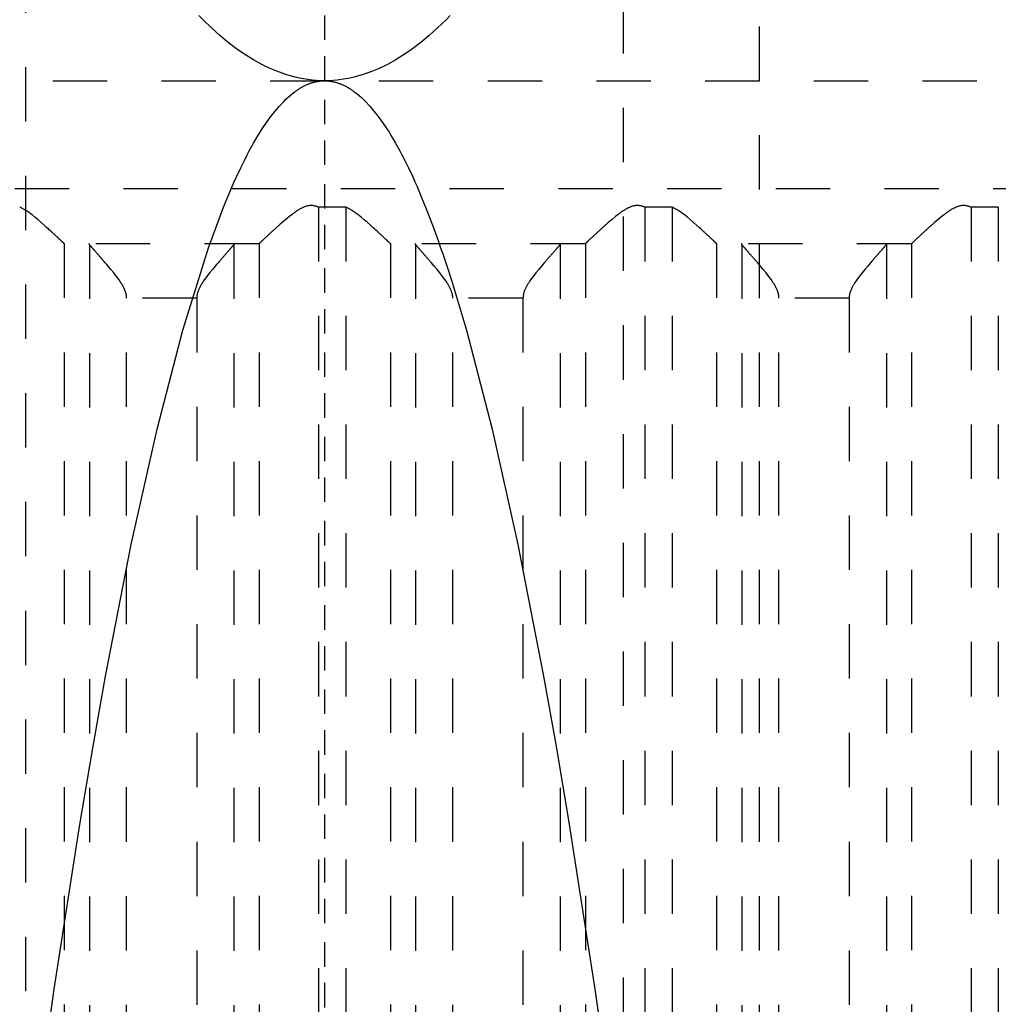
# Model space of a CAD drawing. Extents: x -70 to 70, y -1 to 571.
# Tile 8 of 13: x -6 to 12, y 235 to 253. Entities that reach past the tile are written whole.
import ezdxf

# ---------------------------------------------------------------- set-up
doc = ezdxf.new("R2010")
doc.units = 0
doc.linetypes.add('CENTER', pattern=[1.5, 0.45, -0.5, 0.05, -0.5])
doc.linetypes.add('DASHED', pattern=[2, 1, -1])
for name, color, linetype in [('AM_0', 7, 'CONTINUOUS'), ('AM_3', 7, 'DASHED'), ('AM_7', 7, 'CENTER')]:
    doc.layers.add(name, color=color, linetype=linetype)

msp = doc.modelspace()

# ---------------------------------------------------------------- linework, layer by layer
at = {"layer": 'AM_0', "color": 7, "linetype": 'CONTINUOUS'}
for points in [[(0, 251.5, 0), (-0.077, 251.501, 0), (-0.231, 251.512, 0), (-0.385, 251.533, 0), (-0.462, 251.548, 0), (-0.539, 251.565, 0), (-0.694, 251.608, 0), (-0.848, 251.661, 0), (-1.002, 251.725, 0), (-1.156, 251.8, 0), (-1.31, 251.885, 0), (-1.387, 251.932, 0), (-1.464, 251.981, 0), (-1.618, 252.088, 0), (-1.772, 252.205, 0), (-1.926, 252.333, 0), (-2.08, 252.472, 0), (-2.234, 252.621, 0), (-2.311, 252.7, 0)], [(2.311, 252.7, 0), (2.234, 252.621, 0), (2.08, 252.472, 0), (1.926, 252.333, 0), (1.772, 252.205, 0), (1.618, 252.088, 0), (1.464, 251.981, 0), (1.387, 251.932, 0), (1.31, 251.885, 0), (1.156, 251.8, 0), (1.002, 251.725, 0), (0.848, 251.661, 0), (0.694, 251.608, 0), (0.539, 251.565, 0), (0.462, 251.548, 0), (0.385, 251.533, 0), (0.231, 251.512, 0), (0.077, 251.501, 0), (0, 251.5, 0)], [(-5.442, 231.459, 0), (-4.971, 234.789, 0), (-4.499, 237.818, 0), (-4.263, 239.219, 0), (-4.027, 240.545, 0), (-3.555, 242.969, 0), (-3.081, 245.092, 0), (-2.608, 246.911, 0), (-2.134, 248.428, 0), (-1.858, 249.173, 0), (-1.779, 249.366, 0), (-1.7, 249.552, 0), (-1.66, 249.641, 0), (-1.621, 249.729, 0), (-1.542, 249.897, 0), (-1.463, 250.058, 0), (-1.423, 250.134, 0), (-1.384, 250.209, 0), (-1.305, 250.353, 0), (-1.226, 250.487, 0), (-1.186, 250.552, 0), (-1.147, 250.614, 0), (-1.067, 250.732, 0), (-0.988, 250.841, 0), (-0.909, 250.943, 0), (-0.83, 251.035, 0), (-0.751, 251.12, 0), (-0.712, 251.159, 0), (-0.672, 251.195, 0), (-0.593, 251.263, 0), (-0.547, 251.298, 0), (-0.534, 251.308, 0), (-0.521, 251.317, 0), (-0.514, 251.322, 0), (-0.507, 251.326, 0), (-0.494, 251.335, 0), (-0.481, 251.344, 0), (-0.468, 251.352, 0), (-0.455, 251.361, 0), (-0.442, 251.369, 0), (-0.435, 251.372, 0), (-0.428, 251.376, 0), (-0.415, 251.384, 0), (-0.402, 251.391, 0), (-0.389, 251.398, 0), (-0.376, 251.405, 0), (-0.362, 251.411, 0), (-0.356, 251.415, 0), (-0.349, 251.418, 0), (-0.336, 251.424, 0), (-0.323, 251.43, 0), (-0.31, 251.435, 0), (-0.297, 251.441, 0), (-0.283, 251.446, 0), (-0.277, 251.448, 0), (-0.27, 251.451, 0), (-0.257, 251.455, 0), (-0.244, 251.46, 0), (-0.237, 251.462, 0), (-0.231, 251.464, 0), (-0.217, 251.468, 0), (-0.204, 251.472, 0), (-0.198, 251.474, 0), (-0.191, 251.475, 0), (-0.178, 251.479, 0), (-0.165, 251.482, 0), (-0.152, 251.485, 0), (-0.138, 251.487, 0), (-0.125, 251.489, 0), (-0.119, 251.491, 0), (-0.112, 251.492, 0), (-0.099, 251.493, 0), (-0.086, 251.495, 0), (-0.072, 251.496, 0), (-0.059, 251.498, 0), (-0.046, 251.499, 0), (-0.04, 251.499, 0), (-0.033, 251.499, 0), (-0.02, 251.5, 0), (-0.007, 251.5, 0), (0, 251.5, 0)], [(0, 251.5, 0), (0.007, 251.5, 0), (0.02, 251.5, 0), (0.033, 251.499, 0), (0.04, 251.499, 0), (0.046, 251.499, 0), (0.059, 251.498, 0), (0.072, 251.496, 0), (0.086, 251.495, 0), (0.099, 251.493, 0), (0.112, 251.492, 0), (0.119, 251.491, 0), (0.125, 251.489, 0), (0.138, 251.487, 0), (0.152, 251.485, 0), (0.165, 251.482, 0), (0.178, 251.479, 0), (0.191, 251.475, 0), (0.198, 251.474, 0), (0.204, 251.472, 0), (0.217, 251.468, 0), (0.231, 251.464, 0), (0.237, 251.462, 0), (0.244, 251.46, 0), (0.257, 251.455, 0), (0.27, 251.451, 0), (0.277, 251.448, 0), (0.283, 251.446, 0), (0.297, 251.441, 0), (0.31, 251.435, 0), (0.323, 251.43, 0), (0.336, 251.424, 0), (0.349, 251.418, 0), (0.356, 251.415, 0), (0.362, 251.411, 0), (0.376, 251.405, 0), (0.389, 251.398, 0), (0.402, 251.391, 0), (0.415, 251.384, 0), (0.428, 251.376, 0), (0.435, 251.372, 0), (0.442, 251.369, 0), (0.455, 251.361, 0), (0.468, 251.352, 0), (0.481, 251.344, 0), (0.494, 251.335, 0), (0.507, 251.326, 0), (0.514, 251.322, 0), (0.521, 251.317, 0), (0.534, 251.308, 0), (0.547, 251.298, 0), (0.593, 251.263, 0), (0.672, 251.195, 0), (0.712, 251.159, 0), (0.751, 251.12, 0), (0.83, 251.035, 0), (0.909, 250.943, 0), (0.988, 250.841, 0), (1.067, 250.732, 0), (1.147, 250.614, 0), (1.186, 250.552, 0), (1.226, 250.487, 0), (1.305, 250.353, 0), (1.384, 250.209, 0), (1.423, 250.134, 0), (1.463, 250.058, 0), (1.542, 249.897, 0), (1.621, 249.729, 0), (1.66, 249.641, 0), (1.7, 249.552, 0), (1.779, 249.366, 0), (1.858, 249.173, 0), (1.937, 248.97, 0), (2.016, 248.76, 0), (2.095, 248.541, 0), (2.134, 248.428, 0), (2.174, 248.313, 0), (2.253, 248.077, 0), (2.332, 247.833, 0), (2.608, 246.911, 0), (3.081, 245.092, 0), (3.555, 242.969, 0), (4.027, 240.545, 0), (4.263, 239.219, 0), (4.499, 237.818, 0), (4.971, 234.789, 0), (5.442, 231.459, 0)]]:
    msp.add_polyline3d(points, dxfattribs=at)
at = {"layer": 'AM_3', "color": 6, "linetype": 'DASHED'}
for p, q in [((-5.5, 453.75), (-5.5, 124)), ((5.5, 124), (5.5, 453.75)), ((8, 167.5), (8, 394.5)), ((-27, 251.5), (27, 251.5)), ((-23.7, 249.517), (23.7, 249.517)), ((0.392, 249.174), (-0.109, 249.174)), ((-0.109, 249.174), (-0.109, 202.5)), ((0.392, 249.174), (0.392, 202.5)), ((6.392, 249.174), (5.891, 249.174)), ((5.891, 249.174), (5.891, 202.5)), ((6.392, 249.174), (6.392, 202.5)), ((12.392, 249.174), (11.891, 249.174)), ((11.891, 249.174), (11.891, 202.5)), ((12.392, 249.174), (12.392, 202.5)), ((-4.79, 248.503), (-4.79, 202.5)), ((-1.21, 248.5), (-4.783, 248.5)), ((-4.326, 248.49), (-4.326, 202.51)), ((-1.667, 248.49), (-1.667, 202.51)), ((-1.203, 248.503), (-1.203, 202.5)), ((1.21, 248.503), (1.21, 202.5)), ((4.79, 248.5), (1.217, 248.5)), ((1.674, 248.49), (1.674, 202.51)), ((4.333, 248.49), (4.333, 202.51)), ((4.797, 248.503), (4.797, 202.5)), ((7.21, 248.503), (7.21, 202.5)), ((10.79, 248.5), (7.217, 248.5)), ((7.674, 248.49), (7.674, 202.51)), ((10.333, 248.49), (10.333, 202.51)), ((10.797, 248.503), (10.797, 202.5)), ((-2.351, 247.5), (-3.642, 247.5)), ((-3.642, 203.5), (-3.642, 247.5)), ((-2.351, 247.5), (-2.351, 203.5)), ((3.649, 247.5), (2.358, 247.5)), ((2.358, 203.5), (2.358, 247.5)), ((3.649, 247.5), (3.649, 203.5)), ((9.649, 247.5), (8.358, 247.5)), ((8.358, 203.5), (8.358, 247.5)), ((9.649, 247.5), (9.649, 203.5))]:
    msp.add_line(p, q, dxfattribs=at)
for points in [[(-4.79, 248.503, 0), (-4.79, 248.504, 0), (-4.792, 248.505, 0), (-4.793, 248.506, 0), (-4.794, 248.507, 0), (-4.795, 248.508, 0), (-4.797, 248.51, 0), (-4.799, 248.512, 0), (-4.801, 248.514, 0), (-4.804, 248.516, 0), (-4.807, 248.519, 0), (-4.808, 248.52, 0), (-4.809, 248.522, 0), (-4.813, 248.524, 0), (-4.816, 248.527, 0), (-4.819, 248.531, 0), (-4.823, 248.534, 0), (-4.827, 248.537, 0), (-4.828, 248.539, 0), (-4.83, 248.541, 0), (-4.835, 248.545, 0), (-4.839, 248.549, 0), (-4.841, 248.551, 0), (-4.843, 248.553, 0), (-4.848, 248.558, 0), (-4.853, 248.562, 0), (-4.855, 248.564, 0), (-4.858, 248.567, 0), (-4.863, 248.571, 0), (-4.868, 248.576, 0), (-4.873, 248.581, 0), (-4.879, 248.586, 0), (-4.884, 248.592, 0), (-4.887, 248.594, 0), (-4.89, 248.597, 0), (-4.896, 248.603, 0), (-4.902, 248.608, 0), (-4.908, 248.614, 0), (-4.915, 248.62, 0), (-4.921, 248.626, 0), (-4.924, 248.629, 0), (-4.928, 248.632, 0), (-4.934, 248.639, 0), (-4.941, 248.645, 0), (-4.948, 248.651, 0), (-4.955, 248.658, 0), (-4.962, 248.664, 0), (-4.966, 248.668, 0), (-4.969, 248.671, 0), (-4.976, 248.678, 0), (-4.984, 248.685, 0), (-4.991, 248.691, 0), (-4.999, 248.698, 0), (-5.006, 248.705, 0), (-5.01, 248.709, 0), (-5.014, 248.712, 0), (-5.022, 248.72, 0), (-5.029, 248.727, 0), (-5.057, 248.752, 0), (-5.081, 248.774, 0), (-5.106, 248.796, 0), (-5.158, 248.843, 0), (-5.212, 248.891, 0), (-5.269, 248.94, 0), (-5.327, 248.988, 0), (-5.387, 249.036, 0), (-5.418, 249.059, 0), (-5.448, 249.081, 0), (-5.484, 249.106, 0), (-5.495, 249.112, 0), (-5.505, 249.119, 0), (-5.511, 249.122, 0), (-5.516, 249.125, 0), (-5.526, 249.132, 0), (-5.537, 249.138, 0), (-5.548, 249.144, 0), (-5.558, 249.15, 0), (-5.569, 249.156, 0), (-5.575, 249.158, 0), (-5.58, 249.161, 0), (-5.591, 249.166, 0), (-5.602, 249.171, 0), (-5.608, 249.174, 0)], [(-0.109, 249.174, 0), (-0.116, 249.176, 0), (-0.129, 249.182, 0), (-0.143, 249.187, 0), (-0.15, 249.189, 0), (-0.157, 249.191, 0), (-0.172, 249.195, 0), (-0.187, 249.198, 0), (-0.201, 249.201, 0), (-0.217, 249.203, 0), (-0.232, 249.204, 0), (-0.24, 249.204, 0), (-0.249, 249.204, 0), (-0.265, 249.204, 0), (-0.28, 249.202, 0), (-0.295, 249.2, 0), (-0.31, 249.198, 0), (-0.325, 249.194, 0), (-0.332, 249.192, 0), (-0.339, 249.19, 0), (-0.353, 249.186, 0), (-0.367, 249.181, 0), (-0.374, 249.178, 0), (-0.381, 249.175, 0), (-0.394, 249.17, 0), (-0.408, 249.163, 0), (-0.414, 249.16, 0), (-0.421, 249.157, 0), (-0.434, 249.15, 0), (-0.447, 249.143, 0), (-0.46, 249.136, 0), (-0.473, 249.128, 0), (-0.486, 249.12, 0), (-0.492, 249.116, 0), (-0.498, 249.112, 0), (-0.511, 249.104, 0), (-0.524, 249.096, 0), (-0.536, 249.087, 0), (-0.548, 249.078, 0), (-0.561, 249.069, 0), (-0.567, 249.065, 0), (-0.573, 249.06, 0), (-0.586, 249.051, 0), (-0.598, 249.042, 0), (-0.64, 249.009, 0), (-0.712, 248.95, 0), (-0.781, 248.891, 0), (-0.814, 248.862, 0), (-0.82, 248.857, 0), (-0.83, 248.847, 0), (-0.841, 248.838, 0), (-0.846, 248.833, 0), (-0.852, 248.828, 0), (-0.862, 248.819, 0), (-0.873, 248.81, 0), (-0.883, 248.8, 0), (-0.893, 248.791, 0), (-0.903, 248.782, 0), (-0.908, 248.777, 0), (-0.913, 248.773, 0), (-0.923, 248.764, 0), (-0.932, 248.755, 0), (-0.942, 248.747, 0), (-0.952, 248.738, 0), (-0.961, 248.729, 0), (-0.966, 248.725, 0), (-0.97, 248.72, 0), (-0.98, 248.712, 0), (-0.989, 248.703, 0), (-0.998, 248.695, 0), (-1.007, 248.687, 0), (-1.016, 248.678, 0), (-1.02, 248.674, 0), (-1.025, 248.67, 0), (-1.034, 248.662, 0), (-1.042, 248.654, 0), (-1.05, 248.646, 0), (-1.059, 248.639, 0), (-1.067, 248.631, 0), (-1.071, 248.627, 0), (-1.075, 248.624, 0), (-1.082, 248.616, 0), (-1.09, 248.609, 0), (-1.097, 248.603, 0), (-1.104, 248.596, 0), (-1.111, 248.589, 0), (-1.115, 248.586, 0), (-1.118, 248.583, 0), (-1.125, 248.577, 0), (-1.131, 248.571, 0), (-1.134, 248.568, 0), (-1.137, 248.565, 0), (-1.143, 248.56, 0), (-1.149, 248.554, 0), (-1.151, 248.552, 0), (-1.154, 248.549, 0), (-1.159, 248.544, 0), (-1.164, 248.54, 0), (-1.169, 248.535, 0), (-1.173, 248.531, 0), (-1.177, 248.527, 0), (-1.179, 248.526, 0), (-1.181, 248.524, 0), (-1.185, 248.52, 0), (-1.188, 248.517, 0), (-1.191, 248.514, 0), (-1.194, 248.512, 0), (-1.197, 248.509, 0), (-1.198, 248.508, 0), (-1.199, 248.507, 0), (-1.201, 248.505, 0), (-1.203, 248.504, 0), (-1.203, 248.503, 0)], [(1.21, 248.503, 0), (1.21, 248.504, 0), (1.208, 248.505, 0), (1.207, 248.506, 0), (1.206, 248.507, 0), (1.205, 248.508, 0), (1.203, 248.51, 0), (1.201, 248.512, 0), (1.199, 248.514, 0), (1.196, 248.516, 0), (1.193, 248.519, 0), (1.192, 248.52, 0), (1.191, 248.522, 0), (1.187, 248.524, 0), (1.184, 248.527, 0), (1.181, 248.531, 0), (1.177, 248.534, 0), (1.173, 248.537, 0), (1.172, 248.539, 0), (1.17, 248.541, 0), (1.165, 248.545, 0), (1.161, 248.549, 0), (1.159, 248.551, 0), (1.157, 248.553, 0), (1.152, 248.558, 0), (1.147, 248.562, 0), (1.145, 248.564, 0), (1.142, 248.567, 0), (1.137, 248.571, 0), (1.132, 248.576, 0), (1.127, 248.581, 0), (1.121, 248.586, 0), (1.116, 248.592, 0), (1.113, 248.594, 0), (1.11, 248.597, 0), (1.104, 248.603, 0), (1.098, 248.608, 0), (1.092, 248.614, 0), (1.085, 248.62, 0), (1.079, 248.626, 0), (1.076, 248.629, 0), (1.072, 248.632, 0), (1.066, 248.638, 0), (1.059, 248.645, 0), (1.052, 248.651, 0), (1.045, 248.658, 0), (1.038, 248.664, 0), (1.034, 248.668, 0), (1.031, 248.671, 0), (1.024, 248.678, 0), (1.016, 248.685, 0), (1.009, 248.691, 0), (1.001, 248.698, 0), (0.994, 248.705, 0), (0.99, 248.709, 0), (0.986, 248.712, 0), (0.978, 248.72, 0), (0.971, 248.727, 0), (0.943, 248.752, 0), (0.919, 248.774, 0), (0.894, 248.796, 0), (0.843, 248.843, 0), (0.788, 248.891, 0), (0.731, 248.94, 0), (0.673, 248.988, 0), (0.613, 249.036, 0), (0.582, 249.059, 0), (0.552, 249.081, 0), (0.516, 249.106, 0), (0.505, 249.112, 0), (0.495, 249.119, 0), (0.489, 249.122, 0), (0.484, 249.125, 0), (0.474, 249.132, 0), (0.463, 249.138, 0), (0.452, 249.144, 0), (0.442, 249.15, 0), (0.431, 249.156, 0), (0.425, 249.158, 0), (0.42, 249.161, 0), (0.409, 249.166, 0), (0.398, 249.171, 0), (0.392, 249.174, 0)], [(5.891, 249.174, 0), (5.884, 249.176, 0), (5.871, 249.182, 0), (5.857, 249.187, 0), (5.85, 249.189, 0), (5.843, 249.191, 0), (5.828, 249.195, 0), (5.814, 249.198, 0), (5.799, 249.201, 0), (5.783, 249.203, 0), (5.768, 249.204, 0), (5.76, 249.204, 0), (5.751, 249.204, 0), (5.735, 249.204, 0), (5.72, 249.202, 0), (5.705, 249.2, 0), (5.69, 249.198, 0), (5.675, 249.194, 0), (5.668, 249.192, 0), (5.661, 249.19, 0), (5.647, 249.186, 0), (5.633, 249.181, 0), (5.626, 249.178, 0), (5.619, 249.175, 0), (5.606, 249.17, 0), (5.592, 249.163, 0), (5.586, 249.16, 0), (5.579, 249.157, 0), (5.566, 249.15, 0), (5.553, 249.143, 0), (5.54, 249.136, 0), (5.527, 249.128, 0), (5.514, 249.12, 0), (5.508, 249.116, 0), (5.502, 249.112, 0), (5.489, 249.104, 0), (5.476, 249.096, 0), (5.464, 249.087, 0), (5.452, 249.078, 0), (5.439, 249.069, 0), (5.433, 249.065, 0), (5.427, 249.06, 0), (5.414, 249.051, 0), (5.402, 249.042, 0), (5.36, 249.009, 0), (5.288, 248.95, 0), (5.219, 248.891, 0), (5.186, 248.862, 0), (5.18, 248.857, 0), (5.17, 248.847, 0), (5.159, 248.838, 0), (5.154, 248.833, 0), (5.148, 248.828, 0), (5.138, 248.819, 0), (5.127, 248.809, 0), (5.117, 248.8, 0), (5.107, 248.791, 0), (5.097, 248.782, 0), (5.092, 248.777, 0), (5.087, 248.773, 0), (5.077, 248.764, 0), (5.068, 248.755, 0), (5.058, 248.746, 0), (5.048, 248.738, 0), (5.039, 248.729, 0), (5.034, 248.725, 0), (5.03, 248.72, 0), (5.02, 248.712, 0), (5.011, 248.703, 0), (5.002, 248.695, 0), (4.993, 248.686, 0), (4.984, 248.678, 0), (4.979, 248.674, 0), (4.975, 248.67, 0), (4.966, 248.662, 0), (4.958, 248.654, 0), (4.95, 248.646, 0), (4.941, 248.639, 0), (4.933, 248.631, 0), (4.929, 248.627, 0), (4.925, 248.624, 0), (4.918, 248.616, 0), (4.91, 248.609, 0), (4.903, 248.602, 0), (4.896, 248.596, 0), (4.889, 248.589, 0), (4.885, 248.586, 0), (4.882, 248.583, 0), (4.875, 248.577, 0), (4.869, 248.571, 0), (4.866, 248.568, 0), (4.863, 248.565, 0), (4.857, 248.56, 0), (4.851, 248.554, 0), (4.849, 248.552, 0), (4.846, 248.549, 0), (4.841, 248.544, 0), (4.836, 248.54, 0), (4.831, 248.535, 0), (4.827, 248.531, 0), (4.823, 248.527, 0), (4.821, 248.526, 0), (4.819, 248.524, 0), (4.815, 248.52, 0), (4.812, 248.517, 0), (4.809, 248.514, 0), (4.806, 248.512, 0), (4.803, 248.509, 0), (4.802, 248.508, 0), (4.801, 248.507, 0), (4.799, 248.505, 0), (4.797, 248.504, 0), (4.797, 248.503, 0)], [(7.21, 248.503, 0), (7.21, 248.504, 0), (7.208, 248.505, 0), (7.207, 248.506, 0), (7.206, 248.507, 0), (7.205, 248.508, 0), (7.203, 248.51, 0), (7.201, 248.512, 0), (7.199, 248.514, 0), (7.196, 248.516, 0), (7.193, 248.519, 0), (7.192, 248.52, 0), (7.191, 248.522, 0), (7.187, 248.524, 0), (7.184, 248.527, 0), (7.181, 248.531, 0), (7.177, 248.534, 0), (7.173, 248.537, 0), (7.172, 248.539, 0), (7.17, 248.541, 0), (7.165, 248.545, 0), (7.161, 248.549, 0), (7.159, 248.551, 0), (7.157, 248.553, 0), (7.152, 248.558, 0), (7.147, 248.562, 0), (7.145, 248.564, 0), (7.142, 248.567, 0), (7.137, 248.571, 0), (7.132, 248.576, 0), (7.127, 248.581, 0), (7.121, 248.586, 0), (7.116, 248.592, 0), (7.113, 248.594, 0), (7.11, 248.597, 0), (7.104, 248.603, 0), (7.098, 248.608, 0), (7.092, 248.614, 0), (7.085, 248.62, 0), (7.079, 248.626, 0), (7.076, 248.629, 0), (7.072, 248.632, 0), (7.066, 248.639, 0), (7.059, 248.645, 0), (7.052, 248.651, 0), (7.045, 248.658, 0), (7.038, 248.664, 0), (7.034, 248.668, 0), (7.031, 248.671, 0), (7.024, 248.678, 0), (7.016, 248.685, 0), (7.009, 248.691, 0), (7.001, 248.698, 0), (6.994, 248.705, 0), (6.99, 248.709, 0), (6.986, 248.712, 0), (6.978, 248.72, 0), (6.971, 248.727, 0), (6.943, 248.752, 0), (6.919, 248.774, 0), (6.894, 248.796, 0), (6.842, 248.843, 0), (6.788, 248.891, 0), (6.731, 248.94, 0), (6.673, 248.988, 0), (6.613, 249.036, 0), (6.582, 249.059, 0), (6.552, 249.081, 0), (6.516, 249.106, 0), (6.505, 249.112, 0), (6.495, 249.119, 0), (6.489, 249.122, 0), (6.484, 249.125, 0), (6.474, 249.132, 0), (6.463, 249.138, 0), (6.452, 249.144, 0), (6.442, 249.15, 0), (6.431, 249.156, 0), (6.425, 249.158, 0), (6.42, 249.161, 0), (6.409, 249.166, 0), (6.398, 249.171, 0), (6.392, 249.174, 0)], [(11.891, 249.174, 0), (11.884, 249.176, 0), (11.871, 249.182, 0), (11.857, 249.187, 0), (11.85, 249.189, 0), (11.843, 249.191, 0), (11.828, 249.195, 0), (11.814, 249.198, 0), (11.799, 249.201, 0), (11.783, 249.203, 0), (11.768, 249.204, 0), (11.76, 249.204, 0), (11.751, 249.204, 0), (11.735, 249.204, 0), (11.72, 249.202, 0), (11.705, 249.2, 0), (11.69, 249.198, 0), (11.675, 249.194, 0), (11.668, 249.192, 0), (11.661, 249.19, 0), (11.647, 249.186, 0), (11.633, 249.181, 0), (11.626, 249.178, 0), (11.619, 249.175, 0), (11.606, 249.17, 0), (11.592, 249.163, 0), (11.586, 249.16, 0), (11.579, 249.157, 0), (11.566, 249.15, 0), (11.553, 249.143, 0), (11.54, 249.136, 0), (11.527, 249.128, 0), (11.514, 249.12, 0), (11.508, 249.116, 0), (11.502, 249.112, 0), (11.489, 249.104, 0), (11.476, 249.096, 0), (11.464, 249.087, 0), (11.452, 249.078, 0), (11.439, 249.069, 0), (11.433, 249.065, 0), (11.427, 249.06, 0), (11.414, 249.051, 0), (11.402, 249.042, 0), (11.36, 249.009, 0), (11.288, 248.95, 0), (11.219, 248.891, 0), (11.186, 248.862, 0), (11.18, 248.857, 0), (11.17, 248.847, 0), (11.159, 248.838, 0), (11.154, 248.833, 0), (11.148, 248.828, 0), (11.138, 248.819, 0), (11.127, 248.81, 0), (11.117, 248.8, 0), (11.107, 248.791, 0), (11.097, 248.782, 0), (11.092, 248.777, 0), (11.087, 248.773, 0), (11.077, 248.764, 0), (11.068, 248.755, 0), (11.058, 248.747, 0), (11.048, 248.738, 0), (11.039, 248.729, 0), (11.034, 248.725, 0), (11.03, 248.72, 0), (11.02, 248.712, 0), (11.011, 248.703, 0), (11.002, 248.695, 0), (10.993, 248.687, 0), (10.984, 248.678, 0), (10.98, 248.674, 0), (10.975, 248.67, 0), (10.966, 248.662, 0), (10.958, 248.654, 0), (10.95, 248.646, 0), (10.941, 248.639, 0), (10.933, 248.631, 0), (10.929, 248.627, 0), (10.925, 248.624, 0), (10.918, 248.616, 0), (10.91, 248.609, 0), (10.903, 248.603, 0), (10.896, 248.596, 0), (10.889, 248.589, 0), (10.885, 248.586, 0), (10.882, 248.583, 0), (10.875, 248.577, 0), (10.869, 248.571, 0), (10.866, 248.568, 0), (10.863, 248.565, 0), (10.857, 248.56, 0), (10.851, 248.554, 0), (10.849, 248.552, 0), (10.846, 248.549, 0), (10.841, 248.544, 0), (10.836, 248.54, 0), (10.831, 248.535, 0), (10.827, 248.531, 0), (10.823, 248.527, 0), (10.821, 248.526, 0), (10.819, 248.524, 0), (10.815, 248.52, 0), (10.812, 248.517, 0), (10.809, 248.514, 0), (10.806, 248.512, 0), (10.803, 248.509, 0), (10.802, 248.508, 0), (10.801, 248.507, 0), (10.799, 248.505, 0), (10.797, 248.504, 0), (10.797, 248.503, 0)], [(-4.783, 248.5, 0), (-4.784, 248.5, 0), (-4.786, 248.501, 0), (-4.789, 248.502, 0), (-4.79, 248.503, 0)], [(-4.326, 248.49, 0), (-4.328, 248.493, 0), (-4.332, 248.498, 0), (-4.336, 248.5, 0), (-4.338, 248.5, 0)], [(-3.642, 247.5, 0), (-3.642, 247.508, 0), (-3.643, 247.522, 0), (-3.644, 247.537, 0), (-3.645, 247.544, 0), (-3.646, 247.551, 0), (-3.649, 247.565, 0), (-3.651, 247.578, 0), (-3.655, 247.592, 0), (-3.658, 247.605, 0), (-3.663, 247.617, 0), (-3.665, 247.624, 0), (-3.667, 247.63, 0), (-3.672, 247.643, 0), (-3.677, 247.655, 0), (-3.682, 247.667, 0), (-3.688, 247.679, 0), (-3.694, 247.691, 0), (-3.697, 247.697, 0), (-3.7, 247.703, 0), (-3.706, 247.715, 0), (-3.712, 247.726, 0), (-3.716, 247.732, 0), (-3.719, 247.738, 0), (-3.726, 247.75, 0), (-3.733, 247.761, 0), (-3.736, 247.767, 0), (-3.74, 247.772, 0), (-3.747, 247.784, 0), (-3.754, 247.795, 0), (-3.781, 247.834, 0), (-3.829, 247.9, 0), (-3.879, 247.965, 0), (-3.931, 248.028, 0), (-3.983, 248.09, 0), (-4.008, 248.119, 0), (-4.033, 248.149, 0), (-4.062, 248.182, 0), (-4.07, 248.191, 0), (-4.078, 248.201, 0), (-4.082, 248.205, 0), (-4.086, 248.21, 0), (-4.094, 248.219, 0), (-4.102, 248.228, 0), (-4.11, 248.237, 0), (-4.117, 248.246, 0), (-4.125, 248.254, 0), (-4.129, 248.259, 0), (-4.133, 248.263, 0), (-4.14, 248.271, 0), (-4.147, 248.28, 0), (-4.155, 248.288, 0), (-4.162, 248.296, 0), (-4.169, 248.304, 0), (-4.172, 248.308, 0), (-4.176, 248.312, 0), (-4.183, 248.32, 0), (-4.189, 248.328, 0), (-4.196, 248.335, 0), (-4.203, 248.343, 0), (-4.209, 248.35, 0), (-4.212, 248.354, 0), (-4.216, 248.357, 0), (-4.222, 248.365, 0), (-4.228, 248.372, 0), (-4.234, 248.379, 0), (-4.24, 248.386, 0), (-4.246, 248.392, 0), (-4.249, 248.396, 0), (-4.251, 248.399, 0), (-4.257, 248.405, 0), (-4.262, 248.411, 0), (-4.265, 248.414, 0), (-4.268, 248.417, 0), (-4.273, 248.423, 0), (-4.277, 248.429, 0), (-4.28, 248.432, 0), (-4.282, 248.435, 0), (-4.287, 248.44, 0), (-4.291, 248.445, 0), (-4.295, 248.45, 0), (-4.299, 248.455, 0), (-4.302, 248.459, 0), (-4.304, 248.461, 0), (-4.306, 248.463, 0), (-4.309, 248.467, 0), (-4.312, 248.471, 0), (-4.315, 248.475, 0), (-4.318, 248.478, 0), (-4.32, 248.481, 0), (-4.321, 248.483, 0), (-4.322, 248.484, 0), (-4.324, 248.487, 0), (-4.325, 248.489, 0), (-4.326, 248.49, 0)], [(-1.667, 248.49, 0), (-1.668, 248.489, 0), (-1.669, 248.487, 0), (-1.671, 248.484, 0), (-1.672, 248.483, 0), (-1.673, 248.481, 0), (-1.675, 248.478, 0), (-1.678, 248.475, 0), (-1.681, 248.471, 0), (-1.684, 248.467, 0), (-1.687, 248.463, 0), (-1.689, 248.461, 0), (-1.691, 248.459, 0), (-1.694, 248.455, 0), (-1.698, 248.45, 0), (-1.702, 248.445, 0), (-1.706, 248.44, 0), (-1.711, 248.435, 0), (-1.713, 248.432, 0), (-1.716, 248.429, 0), (-1.72, 248.423, 0), (-1.725, 248.417, 0), (-1.728, 248.414, 0), (-1.731, 248.411, 0), (-1.736, 248.405, 0), (-1.742, 248.399, 0), (-1.744, 248.396, 0), (-1.747, 248.392, 0), (-1.753, 248.386, 0), (-1.759, 248.379, 0), (-1.765, 248.372, 0), (-1.771, 248.365, 0), (-1.777, 248.357, 0), (-1.781, 248.354, 0), (-1.784, 248.35, 0), (-1.79, 248.343, 0), (-1.797, 248.335, 0), (-1.804, 248.328, 0), (-1.81, 248.32, 0), (-1.817, 248.312, 0), (-1.821, 248.308, 0), (-1.824, 248.304, 0), (-1.831, 248.296, 0), (-1.838, 248.288, 0), (-1.846, 248.28, 0), (-1.853, 248.271, 0), (-1.86, 248.263, 0), (-1.864, 248.259, 0), (-1.868, 248.254, 0), (-1.876, 248.246, 0), (-1.883, 248.237, 0), (-1.891, 248.228, 0), (-1.899, 248.219, 0), (-1.907, 248.21, 0), (-1.911, 248.205, 0), (-1.915, 248.201, 0), (-1.923, 248.191, 0), (-1.931, 248.182, 0), (-1.96, 248.149, 0), (-1.985, 248.119, 0), (-2.01, 248.09, 0), (-2.062, 248.028, 0), (-2.114, 247.965, 0), (-2.164, 247.9, 0), (-2.212, 247.834, 0), (-2.239, 247.795, 0), (-2.246, 247.784, 0), (-2.253, 247.772, 0), (-2.257, 247.767, 0), (-2.26, 247.761, 0), (-2.267, 247.75, 0), (-2.274, 247.738, 0), (-2.277, 247.732, 0), (-2.281, 247.726, 0), (-2.287, 247.715, 0), (-2.293, 247.703, 0), (-2.296, 247.697, 0), (-2.299, 247.691, 0), (-2.305, 247.679, 0), (-2.311, 247.667, 0), (-2.316, 247.655, 0), (-2.321, 247.643, 0), (-2.326, 247.63, 0), (-2.328, 247.624, 0), (-2.33, 247.617, 0), (-2.335, 247.605, 0), (-2.338, 247.592, 0), (-2.342, 247.578, 0), (-2.344, 247.565, 0), (-2.347, 247.551, 0), (-2.348, 247.544, 0), (-2.349, 247.537, 0), (-2.35, 247.522, 0), (-2.351, 247.508, 0), (-2.351, 247.5, 0)], [(-1.655, 248.5, 0), (-1.657, 248.5, 0), (-1.661, 248.498, 0), (-1.665, 248.493, 0), (-1.667, 248.49, 0)], [(-1.203, 248.503, 0), (-1.204, 248.502, 0), (-1.207, 248.501, 0), (-1.209, 248.5, 0), (-1.21, 248.5, 0)], [(1.217, 248.5, 0), (1.216, 248.5, 0), (1.214, 248.501, 0), (1.211, 248.502, 0), (1.21, 248.503, 0)], [(1.674, 248.49, 0), (1.672, 248.493, 0), (1.668, 248.498, 0), (1.664, 248.5, 0), (1.662, 248.5, 0)], [(2.358, 247.5, 0), (2.358, 247.508, 0), (2.357, 247.522, 0), (2.356, 247.537, 0), (2.355, 247.544, 0), (2.354, 247.551, 0), (2.351, 247.565, 0), (2.349, 247.578, 0), (2.345, 247.592, 0), (2.342, 247.605, 0), (2.337, 247.617, 0), (2.335, 247.624, 0), (2.333, 247.63, 0), (2.328, 247.643, 0), (2.323, 247.655, 0), (2.318, 247.667, 0), (2.312, 247.679, 0), (2.306, 247.691, 0), (2.303, 247.697, 0), (2.3, 247.703, 0), (2.294, 247.715, 0), (2.288, 247.726, 0), (2.284, 247.732, 0), (2.281, 247.738, 0), (2.274, 247.75, 0), (2.267, 247.761, 0), (2.264, 247.767, 0), (2.26, 247.772, 0), (2.253, 247.784, 0), (2.246, 247.795, 0), (2.219, 247.834, 0), (2.171, 247.9, 0), (2.121, 247.965, 0), (2.069, 248.028, 0), (2.017, 248.09, 0), (1.992, 248.119, 0), (1.967, 248.149, 0), (1.938, 248.182, 0), (1.93, 248.191, 0), (1.922, 248.201, 0), (1.918, 248.205, 0), (1.914, 248.21, 0), (1.906, 248.219, 0), (1.898, 248.228, 0), (1.89, 248.237, 0), (1.883, 248.246, 0), (1.875, 248.254, 0), (1.871, 248.259, 0), (1.867, 248.263, 0), (1.86, 248.271, 0), (1.853, 248.28, 0), (1.845, 248.288, 0), (1.838, 248.296, 0), (1.831, 248.304, 0), (1.828, 248.308, 0), (1.824, 248.312, 0), (1.817, 248.32, 0), (1.811, 248.328, 0), (1.804, 248.335, 0), (1.797, 248.343, 0), (1.791, 248.35, 0), (1.788, 248.354, 0), (1.784, 248.357, 0), (1.778, 248.365, 0), (1.772, 248.372, 0), (1.766, 248.379, 0), (1.76, 248.386, 0), (1.754, 248.392, 0), (1.751, 248.396, 0), (1.749, 248.399, 0), (1.743, 248.405, 0), (1.738, 248.411, 0), (1.735, 248.414, 0), (1.732, 248.417, 0), (1.727, 248.423, 0), (1.723, 248.429, 0), (1.72, 248.432, 0), (1.718, 248.435, 0), (1.713, 248.44, 0), (1.709, 248.445, 0), (1.705, 248.45, 0), (1.701, 248.455, 0), (1.698, 248.459, 0), (1.696, 248.461, 0), (1.694, 248.463, 0), (1.691, 248.467, 0), (1.688, 248.471, 0), (1.685, 248.475, 0), (1.682, 248.478, 0), (1.68, 248.481, 0), (1.679, 248.483, 0), (1.678, 248.484, 0), (1.676, 248.487, 0), (1.675, 248.489, 0), (1.674, 248.49, 0)], [(4.333, 248.49, 0), (4.332, 248.489, 0), (4.331, 248.487, 0), (4.329, 248.484, 0), (4.328, 248.483, 0), (4.327, 248.481, 0), (4.325, 248.478, 0), (4.322, 248.475, 0), (4.319, 248.471, 0), (4.316, 248.467, 0), (4.313, 248.463, 0), (4.311, 248.461, 0), (4.309, 248.459, 0), (4.306, 248.455, 0), (4.302, 248.45, 0), (4.298, 248.445, 0), (4.294, 248.44, 0), (4.289, 248.435, 0), (4.287, 248.432, 0), (4.284, 248.429, 0), (4.28, 248.423, 0), (4.275, 248.417, 0), (4.272, 248.414, 0), (4.269, 248.411, 0), (4.264, 248.405, 0), (4.258, 248.399, 0), (4.256, 248.396, 0), (4.253, 248.392, 0), (4.247, 248.386, 0), (4.241, 248.379, 0), (4.235, 248.372, 0), (4.229, 248.365, 0), (4.223, 248.357, 0), (4.219, 248.354, 0), (4.216, 248.35, 0), (4.21, 248.343, 0), (4.203, 248.335, 0), (4.196, 248.328, 0), (4.19, 248.32, 0), (4.183, 248.312, 0), (4.179, 248.308, 0), (4.176, 248.304, 0), (4.169, 248.296, 0), (4.162, 248.288, 0), (4.154, 248.28, 0), (4.147, 248.271, 0), (4.14, 248.263, 0), (4.136, 248.259, 0), (4.132, 248.254, 0), (4.124, 248.246, 0), (4.117, 248.237, 0), (4.109, 248.228, 0), (4.101, 248.219, 0), (4.093, 248.21, 0), (4.089, 248.205, 0), (4.085, 248.201, 0), (4.077, 248.191, 0), (4.069, 248.182, 0), (4.04, 248.149, 0), (4.015, 248.119, 0), (3.99, 248.09, 0), (3.938, 248.028, 0), (3.886, 247.965, 0), (3.836, 247.9, 0), (3.788, 247.834, 0), (3.761, 247.795, 0), (3.754, 247.784, 0), (3.747, 247.772, 0), (3.743, 247.767, 0), (3.74, 247.761, 0), (3.733, 247.75, 0), (3.726, 247.738, 0), (3.723, 247.732, 0), (3.719, 247.726, 0), (3.713, 247.715, 0), (3.707, 247.703, 0), (3.704, 247.697, 0), (3.701, 247.691, 0), (3.695, 247.679, 0), (3.689, 247.667, 0), (3.684, 247.655, 0), (3.679, 247.643, 0), (3.674, 247.63, 0), (3.672, 247.624, 0), (3.67, 247.617, 0), (3.665, 247.605, 0), (3.662, 247.592, 0), (3.658, 247.578, 0), (3.656, 247.565, 0), (3.653, 247.551, 0), (3.652, 247.544, 0), (3.651, 247.537, 0), (3.65, 247.522, 0), (3.649, 247.508, 0), (3.649, 247.5, 0)], [(4.345, 248.5, 0), (4.343, 248.5, 0), (4.339, 248.498, 0), (4.335, 248.493, 0), (4.333, 248.49, 0)], [(4.797, 248.503, 0), (4.796, 248.502, 0), (4.793, 248.501, 0), (4.791, 248.5, 0), (4.79, 248.5, 0)], [(7.217, 248.5, 0), (7.216, 248.5, 0), (7.214, 248.501, 0), (7.211, 248.502, 0), (7.21, 248.503, 0)], [(7.674, 248.49, 0), (7.672, 248.493, 0), (7.668, 248.498, 0), (7.664, 248.5, 0), (7.662, 248.5, 0)], [(8.358, 247.5, 0), (8.358, 247.508, 0), (8.357, 247.522, 0), (8.356, 247.537, 0), (8.355, 247.544, 0), (8.354, 247.551, 0), (8.351, 247.565, 0), (8.349, 247.578, 0), (8.345, 247.592, 0), (8.342, 247.605, 0), (8.337, 247.617, 0), (8.335, 247.624, 0), (8.333, 247.63, 0), (8.328, 247.643, 0), (8.323, 247.655, 0), (8.318, 247.667, 0), (8.312, 247.679, 0), (8.306, 247.691, 0), (8.303, 247.697, 0), (8.3, 247.703, 0), (8.294, 247.715, 0), (8.288, 247.726, 0), (8.284, 247.732, 0), (8.281, 247.738, 0), (8.274, 247.75, 0), (8.267, 247.761, 0), (8.264, 247.767, 0), (8.26, 247.772, 0), (8.253, 247.784, 0), (8.246, 247.795, 0), (8.219, 247.834, 0), (8.171, 247.9, 0), (8.121, 247.965, 0), (8.069, 248.028, 0), (8.017, 248.09, 0), (7.992, 248.119, 0), (7.967, 248.149, 0), (7.938, 248.182, 0), (7.93, 248.191, 0), (7.922, 248.201, 0), (7.918, 248.205, 0), (7.914, 248.21, 0), (7.906, 248.219, 0), (7.898, 248.228, 0), (7.89, 248.237, 0), (7.883, 248.246, 0), (7.875, 248.254, 0), (7.871, 248.259, 0), (7.867, 248.263, 0), (7.86, 248.271, 0), (7.853, 248.28, 0), (7.845, 248.288, 0), (7.838, 248.296, 0), (7.831, 248.304, 0), (7.828, 248.308, 0), (7.824, 248.312, 0), (7.817, 248.32, 0), (7.811, 248.328, 0), (7.804, 248.335, 0), (7.797, 248.343, 0), (7.791, 248.35, 0), (7.788, 248.354, 0), (7.784, 248.357, 0), (7.778, 248.365, 0), (7.772, 248.372, 0), (7.766, 248.379, 0), (7.76, 248.386, 0), (7.754, 248.392, 0), (7.751, 248.396, 0), (7.749, 248.399, 0), (7.743, 248.405, 0), (7.738, 248.411, 0), (7.735, 248.414, 0), (7.732, 248.417, 0), (7.727, 248.423, 0), (7.723, 248.429, 0), (7.72, 248.432, 0), (7.718, 248.435, 0), (7.713, 248.44, 0), (7.709, 248.445, 0), (7.705, 248.45, 0), (7.701, 248.455, 0), (7.698, 248.459, 0), (7.696, 248.461, 0), (7.694, 248.463, 0), (7.691, 248.467, 0), (7.688, 248.471, 0), (7.685, 248.475, 0), (7.682, 248.478, 0), (7.68, 248.481, 0), (7.679, 248.483, 0), (7.678, 248.484, 0), (7.676, 248.487, 0), (7.675, 248.489, 0), (7.674, 248.49, 0)], [(10.333, 248.49, 0), (10.332, 248.489, 0), (10.331, 248.487, 0), (10.329, 248.484, 0), (10.328, 248.483, 0), (10.327, 248.481, 0), (10.325, 248.478, 0), (10.322, 248.475, 0), (10.319, 248.471, 0), (10.316, 248.467, 0), (10.313, 248.463, 0), (10.311, 248.461, 0), (10.309, 248.459, 0), (10.306, 248.455, 0), (10.302, 248.45, 0), (10.298, 248.445, 0), (10.294, 248.44, 0), (10.289, 248.435, 0), (10.287, 248.432, 0), (10.284, 248.429, 0), (10.28, 248.423, 0), (10.275, 248.417, 0), (10.272, 248.414, 0), (10.269, 248.411, 0), (10.264, 248.405, 0), (10.258, 248.399, 0), (10.256, 248.396, 0), (10.253, 248.392, 0), (10.247, 248.386, 0), (10.241, 248.379, 0), (10.235, 248.372, 0), (10.229, 248.365, 0), (10.223, 248.357, 0), (10.219, 248.354, 0), (10.216, 248.35, 0), (10.21, 248.343, 0), (10.203, 248.335, 0), (10.196, 248.328, 0), (10.19, 248.32, 0), (10.183, 248.312, 0), (10.179, 248.308, 0), (10.176, 248.304, 0), (10.169, 248.296, 0), (10.162, 248.288, 0), (10.154, 248.28, 0), (10.147, 248.271, 0), (10.14, 248.263, 0), (10.136, 248.259, 0), (10.132, 248.254, 0), (10.124, 248.246, 0), (10.117, 248.237, 0), (10.109, 248.228, 0), (10.101, 248.219, 0), (10.093, 248.21, 0), (10.089, 248.205, 0), (10.085, 248.201, 0), (10.077, 248.191, 0), (10.069, 248.182, 0), (10.04, 248.149, 0), (10.015, 248.119, 0), (9.99, 248.09, 0), (9.938, 248.028, 0), (9.886, 247.965, 0), (9.836, 247.9, 0), (9.788, 247.834, 0), (9.761, 247.795, 0), (9.754, 247.784, 0), (9.747, 247.772, 0), (9.743, 247.767, 0), (9.74, 247.761, 0), (9.733, 247.75, 0), (9.726, 247.738, 0), (9.723, 247.732, 0), (9.719, 247.726, 0), (9.713, 247.715, 0), (9.707, 247.703, 0), (9.704, 247.697, 0), (9.701, 247.691, 0), (9.695, 247.679, 0), (9.689, 247.667, 0), (9.684, 247.655, 0), (9.679, 247.643, 0), (9.674, 247.63, 0), (9.672, 247.624, 0), (9.67, 247.617, 0), (9.665, 247.605, 0), (9.662, 247.592, 0), (9.658, 247.578, 0), (9.656, 247.565, 0), (9.653, 247.551, 0), (9.652, 247.544, 0), (9.651, 247.537, 0), (9.65, 247.522, 0), (9.649, 247.508, 0), (9.649, 247.5, 0)], [(10.345, 248.5, 0), (10.343, 248.5, 0), (10.339, 248.498, 0), (10.335, 248.493, 0), (10.333, 248.49, 0)], [(10.797, 248.503, 0), (10.796, 248.502, 0), (10.793, 248.501, 0), (10.791, 248.5, 0), (10.79, 248.5, 0)]]:
    msp.add_polyline3d(points, dxfattribs=at)
at = {"layer": 'AM_7', "color": 4, "linetype": 'CENTER'}
for p, q in [((0, 470.5), (0, 107.5)), ((0, 454.2), (0, 146))]:
    msp.add_line(p, q, dxfattribs=at)

doc.saveas('drawing.dxf')
